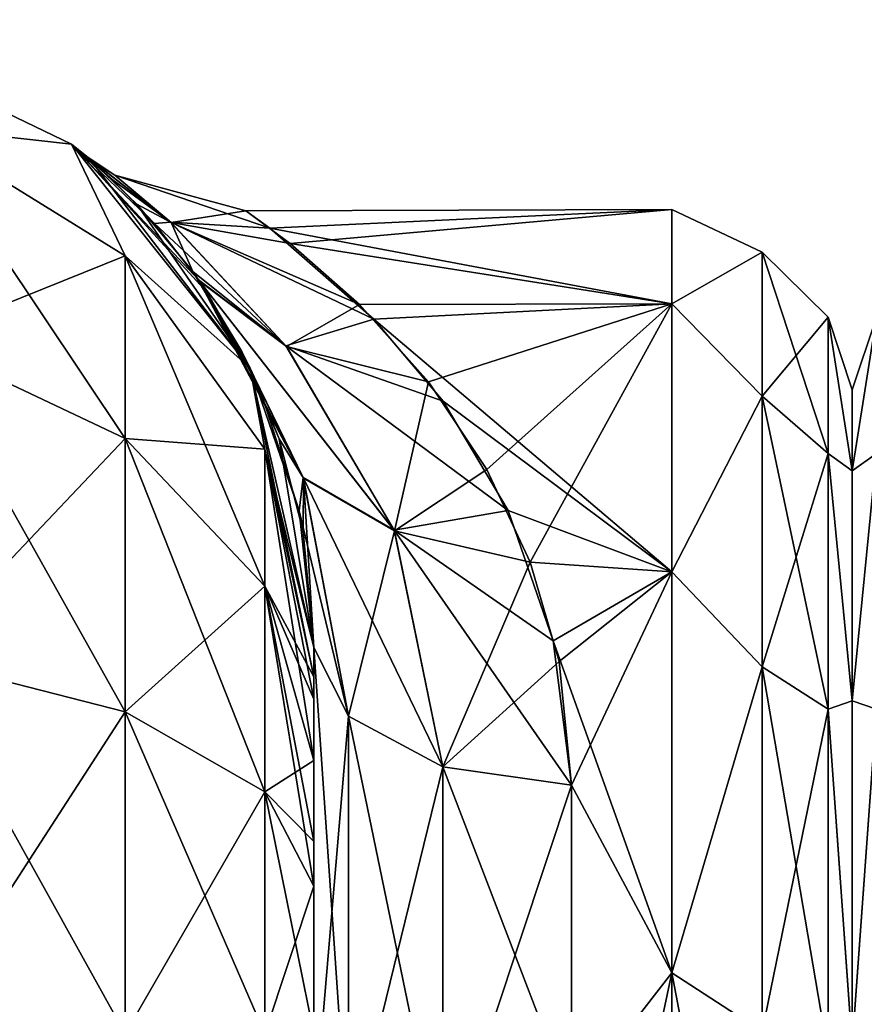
# Model space of a CAD drawing. Extents: x -23 to 470, y -2000 to 0.
# Tile 236 of 252: x 398 to 414, y -19 to 0. Entities that reach past the tile are written whole.
import ezdxf

# ---------------------------------------------------------------- set-up
doc = ezdxf.new("R2010")
doc.units = 0
doc.header["$LTSCALE"] = 65.185185
for name, color, linetype in [('421', 7, 'CONTINUOUS'), ('423', 7, 'CONTINUOUS'), ('424', 7, 'CONTINUOUS'), ('440', 7, 'CONTINUOUS'), ('441', 7, 'CONTINUOUS'), ('442', 7, 'CONTINUOUS'), ('453', 7, 'CONTINUOUS'), ('454', 7, 'CONTINUOUS'), ('455', 7, 'CONTINUOUS'), ('458', 7, 'CONTINUOUS'), ('486', 7, 'CONTINUOUS'), ('516', 7, 'CONTINUOUS')]:
    doc.layers.add(name, color=color, linetype=linetype)

msp = doc.modelspace()

# ---------------------------------------------------------------- linework, layer by layer
at = {"layer": '421', "linetype": 'CONTINUOUS'}
for points in [[(403.55, -51.35, 41.002), (403.55, -52.917, 33.147), (403.55, -12.5, 54), (403.55, -51.35, 41.002)], [(403.55, -12.5, 54), (403.55, -52.917, 33.147), (403.55, -31.825, 28.742), (403.55, -12.5, 54)], [(403.55, -52.918, 48.855), (403.55, -51.35, 41.002), (403.55, -12.5, 54), (403.55, -52.918, 48.855)], [(403.55, -57.386, 55.522), (403.55, -52.918, 48.855), (403.55, -12.5, 54), (403.55, -57.386, 55.522)], [(403.55, -13.067, 56.86), (403.55, -57.386, 55.522), (403.55, -12.5, 54), (403.55, -13.067, 56.86)], [(403.55, -12.5, 24.51), (403.55, -12.5, 54), (403.55, -21.766, 28.319), (403.55, -12.5, 24.51)], [(403.55, -21.766, 28.319), (403.55, -12.5, 54), (403.55, -31.825, 28.742), (403.55, -21.766, 28.319)], [(403.55, -12.5, -54), (403.55, -12.5, -24.51), (403.55, -52.917, -48.853), (403.55, -12.5, -54)], [(403.55, -52.917, -48.853), (403.55, -12.5, -24.51), (403.55, -51.35, -40.998), (403.55, -52.917, -48.853)], [(403.55, -51.35, -40.998), (403.55, -12.5, -24.51), (403.55, -21.765, -28.319), (403.55, -51.35, -40.998)], [(403.55, -13.067, -56.86), (403.55, -12.5, -54), (403.55, -57.385, -55.52), (403.55, -13.067, -56.86)], [(403.55, -57.385, -55.52), (403.55, -12.5, -54), (403.55, -52.917, -48.853), (403.55, -57.385, -55.52)], [(403.55, -13.5, 57.734), (403.55, -57.386, 55.522), (403.55, -13.067, 56.86), (403.55, -13.5, 57.734)], [(403.55, -13.5, -57.734), (403.55, -13.067, -56.86), (403.55, -64.081, -59.965), (403.55, -13.5, -57.734)], [(403.55, -64.081, -59.965), (403.55, -13.067, -56.86), (403.55, -57.385, -55.52), (403.55, -64.081, -59.965)], [(403.55, -14.695, 59.301), (403.55, -57.386, 55.522), (403.55, -13.5, 57.734), (403.55, -14.695, 59.301)], [(403.55, -14.695, -59.301), (403.55, -13.5, -57.734), (403.55, -64.081, -59.965), (403.55, -14.695, -59.301)], [(403.55, -64.082, 59.965), (403.55, -57.386, 55.522), (403.55, -14.695, 59.301), (403.55, -64.082, 59.965)], [(403.55, -16.266, 60.5), (403.55, -64.082, 59.965), (403.55, -14.695, 59.301), (403.55, -16.266, 60.5)], [(403.55, -16.266, -60.5), (403.55, -14.695, -59.301), (403.55, -64.081, -59.965), (403.55, -16.266, -60.5)], [(403.55, -17.135, 60.931), (403.55, -64.082, 59.965), (403.55, -16.266, 60.5), (403.55, -17.135, 60.931)], [(403.55, -17.135, -60.931), (403.55, -16.266, -60.5), (403.55, -71.85, -61.5), (403.55, -17.135, -60.931)], [(403.55, -71.85, -61.5), (403.55, -16.266, -60.5), (403.55, -64.081, -59.965), (403.55, -71.85, -61.5)], [(403.55, -20, 61.5), (403.55, -64.082, 59.965), (403.55, -17.135, 60.931), (403.55, -20, 61.5)], [(403.55, -20, -61.5), (403.55, -17.135, -60.931), (403.55, -71.85, -61.5), (403.55, -20, -61.5)]]:
    msp.add_3dface(points, dxfattribs=at)
at = {"layer": '423', "linetype": 'CONTINUOUS'}
for points in [[(414, -7.5, 0), (414, -9.067, 7.854), (414, -48.5, 0), (414, -7.5, 0)], [(414, -9.067, -7.855), (414, -7.5, 0), (414, -46.933, -7.854), (414, -9.067, -7.855)], [(414, -46.933, -7.854), (414, -7.5, 0), (414, -48.5, 0), (414, -46.933, -7.854)], [(414, -9.067, 7.854), (414, -13.536, 14.522), (414, -46.933, 7.855), (414, -9.067, 7.854)], [(414, -48.5, 0), (414, -9.067, 7.854), (414, -46.933, 7.855), (414, -48.5, 0)], [(414, -13.536, -14.522), (414, -9.067, -7.855), (414, -42.464, -14.522), (414, -13.536, -14.522)], [(414, -42.464, -14.522), (414, -9.067, -7.855), (414, -46.933, -7.854), (414, -42.464, -14.522)], [(414, -13.536, 14.522), (414, -20.235, 18.966), (414, -35.766, 18.966), (414, -13.536, 14.522)], [(414, -46.933, 7.855), (414, -13.536, 14.522), (414, -42.464, 14.522), (414, -46.933, 7.855)], [(414, -42.464, 14.522), (414, -13.536, 14.522), (414, -35.766, 18.966), (414, -42.464, 14.522)], [(414, -20.234, -18.966), (414, -13.536, -14.522), (414, -42.464, -14.522), (414, -20.234, -18.966)]]:
    msp.add_3dface(points, dxfattribs=at)
at = {"layer": '424', "linetype": 'CONTINUOUS'}
for points in [[(403.09, -4.659, 5.585), (410.5, -4, 0), (402.227, -4.026, 1.124), (403.09, -4.659, 5.585)], [(402.227, -4.026, 1.124), (410.5, -4, 0), (402.695, -4.359, -4.135), (402.227, -4.026, 1.124)], [(410.5, -4, 0), (410.5, -5.827, -9.184), (402.695, -4.359, -4.135), (410.5, -4, 0)], [(410.5, -5.827, 9.184), (410.5, -4, 0), (403.09, -4.659, 5.585), (410.5, -5.827, 9.184)], [(402.695, -4.359, -4.135), (410.5, -5.827, -9.184), (404.713, -6.129, -9.883), (402.695, -4.359, -4.135)], [(404.433, -5.844, 9.226), (410.5, -5.827, 9.184), (403.09, -4.659, 5.585), (404.433, -5.844, 9.226)], [(405.773, -7.345, 12.221), (410.5, -5.827, 9.184), (404.433, -5.844, 9.226), (405.773, -7.345, 12.221)], [(410.5, -5.827, -9.184), (410.5, -11.029, -16.971), (404.713, -6.129, -9.883), (410.5, -5.827, -9.184)], [(406.906, -9.043, 14.718), (410.5, -5.827, 9.184), (405.773, -7.345, 12.221), (406.906, -9.043, 14.718)], [(407.751, -10.845, 16.784), (410.5, -5.827, 9.184), (406.906, -9.043, 14.718), (407.751, -10.845, 16.784)], [(410.5, -11.029, 16.971), (410.5, -5.827, 9.184), (407.751, -10.845, 16.784), (410.5, -11.029, 16.971)], [(404.713, -6.129, -9.883), (410.5, -11.029, -16.971), (406.058, -7.717, -12.829), (404.713, -6.129, -9.883)], [(406.058, -7.717, -12.829), (410.5, -11.029, -16.971), (407.322, -9.843, -15.694), (406.058, -7.717, -12.829)], [(407.322, -9.843, -15.694), (410.5, -11.029, -16.971), (408.194, -12.369, -18.212), (407.322, -9.843, -15.694)], [(408.31, -12.77, 18.548), (410.5, -11.029, 16.971), (407.751, -10.845, 16.784), (408.31, -12.77, 18.548)], [(410.5, -11.029, -16.971), (410.5, -18.816, -22.173), (408.194, -12.369, -18.212), (410.5, -11.029, -16.971)], [(408.55, -15.172, 20.284), (410.5, -11.029, 16.971), (408.31, -12.77, 18.548), (408.55, -15.172, 20.284)], [(410.5, -18.816, 22.173), (410.5, -11.029, 16.971), (408.55, -15.172, 20.284), (410.5, -18.816, 22.173)], [(408.194, -12.369, -18.212), (410.5, -18.816, -22.173), (408.55, -15.172, -20.284), (408.194, -12.369, -18.212)], [(408.55, -15.172, -20.284), (410.5, -18.816, -22.173), (408.55, -21.323, -23.052), (408.55, -15.172, -20.284)], [(408.55, -21.323, 23.052), (410.5, -18.816, 22.173), (408.55, -15.172, 20.284), (408.55, -21.323, 23.052)], [(410.5, -18.816, -22.173), (410.5, -28, -24), (408.55, -21.323, -23.052), (410.5, -18.816, -22.173)], [(410.5, -28, 24), (410.5, -18.816, 22.173), (408.55, -28, 24), (410.5, -28, 24)], [(408.55, -28, 24), (410.5, -18.816, 22.173), (408.55, -21.323, 23.052), (408.55, -28, 24)]]:
    msp.add_3dface(points, dxfattribs=at)
at = {"layer": '440', "linetype": 'CONTINUOUS'}
for points in [[(393.832, -0.313, -54), (398.844, -2.727, -54), (395.834, -2.396, -61.276), (393.832, -0.313, -54)], [(395.834, -2.396, -61.276), (398.844, -2.727, -54), (399.889, -4.9, -60.241), (395.834, -2.396, -61.276)], [(395.834, -2.396, -61.276), (399.889, -4.9, -60.241), (395.834, -6.525, -67.464), (395.834, -2.396, -61.276)], [(398.844, -2.727, -54), (402.312, -7.076, -54), (399.889, -4.9, -60.241), (398.844, -2.727, -54)], [(399.889, -4.9, -60.241), (399.889, -8.442, -65.549), (395.834, -6.525, -67.464), (399.889, -4.9, -60.241)], [(399.889, -4.9, -60.241), (402.312, -7.076, -54), (402.598, -8.648, -58.692), (399.889, -4.9, -60.241)], [(399.889, -4.9, -60.241), (402.598, -8.648, -58.692), (399.889, -8.442, -65.549), (399.889, -4.9, -60.241)], [(399.889, -8.442, -65.549), (395.834, -12.71, -71.599), (395.834, -6.525, -67.464), (399.889, -8.442, -65.549)], [(402.312, -7.076, -54), (403.55, -12.5, -54), (402.598, -8.648, -58.692), (402.312, -7.076, -54)], [(399.889, -13.747, -69.095), (395.834, -12.71, -71.599), (399.889, -8.442, -65.549), (399.889, -13.747, -69.095)], [(402.598, -8.648, -58.692), (402.598, -11.311, -62.682), (399.889, -8.442, -65.549), (402.598, -8.648, -58.692)], [(402.598, -11.311, -62.682), (399.889, -13.747, -69.095), (399.889, -8.442, -65.549), (402.598, -11.311, -62.682)], [(403.55, -12.5, -54), (403.55, -13.067, -56.86), (402.598, -8.648, -58.692), (403.55, -12.5, -54)], [(402.598, -8.648, -58.692), (403.55, -13.067, -56.86), (402.598, -11.311, -62.682), (402.598, -8.648, -58.692)], [(402.598, -15.299, -65.349), (399.889, -13.747, -69.095), (402.598, -11.311, -62.682), (402.598, -15.299, -65.349)], [(403.55, -13.067, -56.86), (403.55, -13.5, -57.734), (402.598, -11.311, -62.682), (403.55, -13.067, -56.86)], [(403.55, -13.5, -57.734), (403.55, -14.695, -59.301), (402.598, -11.311, -62.682), (403.55, -13.5, -57.734)], [(403.55, -14.695, -59.301), (402.598, -15.299, -65.349), (402.598, -11.311, -62.682), (403.55, -14.695, -59.301)], [(399.889, -13.747, -69.095), (395.834, -20, -73.048), (395.834, -12.71, -71.599), (399.889, -13.747, -69.095)], [(399.889, -20, -70.339), (395.834, -20, -73.048), (399.889, -13.747, -69.095), (399.889, -20, -70.339)], [(402.598, -15.299, -65.349), (399.889, -20, -70.339), (399.889, -13.747, -69.095), (402.598, -15.299, -65.349)], [(403.55, -14.695, -59.301), (403.55, -16.266, -60.5), (402.598, -15.299, -65.349), (403.55, -14.695, -59.301)], [(402.598, -20, -66.284), (399.889, -20, -70.339), (402.598, -15.299, -65.349), (402.598, -20, -66.284)], [(403.55, -16.266, -60.5), (403.55, -17.135, -60.931), (402.598, -15.299, -65.349), (403.55, -16.266, -60.5)], [(403.55, -17.135, -60.931), (402.598, -20, -66.284), (402.598, -15.299, -65.349), (403.55, -17.135, -60.931)], [(403.55, -17.135, -60.931), (403.55, -20, -61.5), (402.598, -20, -66.284), (403.55, -17.135, -60.931)]]:
    msp.add_3dface(points, dxfattribs=at)
at = {"layer": '441', "linetype": 'CONTINUOUS'}
for points in [[(398.844, -2.727, -54), (393.832, -0.313, -54), (398.844, -2.727, 54), (398.844, -2.727, -54)], [(398.844, -2.727, 54), (393.832, -0.313, -54), (393.832, -0.313, 54), (398.844, -2.727, 54)], [(402.312, -7.076, -54), (398.844, -2.727, -54), (401.479, -5.609, -14.449), (402.312, -7.076, -54)], [(401.479, -5.609, -14.449), (398.844, -2.727, -54), (401.311, -5.361, -13.825), (401.479, -5.609, -14.449)], [(401.311, -5.361, -13.825), (398.844, -2.727, -54), (400.456, -4.267, -10.517), (401.311, -5.361, -13.825)], [(400.456, -4.267, -10.517), (398.844, -2.727, -54), (399.637, -3.416, -6.689), (400.456, -4.267, -10.517)], [(399.637, -3.416, -6.689), (398.844, -2.727, -54), (399.142, -2.972, -3.009), (399.637, -3.416, -6.689)], [(399.142, -2.972, -3.009), (398.844, -2.727, -54), (398.844, -2.727, 54), (399.142, -2.972, -3.009)], [(399.199, -3.021, 3.645), (399.142, -2.972, -3.009), (398.844, -2.727, 54), (399.199, -3.021, 3.645)], [(402.312, -7.076, 54), (399.199, -3.021, 3.645), (398.844, -2.727, 54), (402.312, -7.076, 54)], [(400.114, -3.892, 9.06), (399.199, -3.021, 3.645), (402.312, -7.076, 54), (400.114, -3.892, 9.06)], [(401.197, -5.2, 13.398), (400.114, -3.892, 9.06), (402.312, -7.076, 54), (401.197, -5.2, 13.398)], [(401.33, -5.388, 13.894), (401.197, -5.2, 13.398), (402.312, -7.076, 54), (401.33, -5.388, 13.894)], [(402.152, -6.757, 16.937), (401.33, -5.388, 13.894), (402.312, -7.076, 54), (402.152, -6.757, 16.937)], [(402.505, -7.498, -18.282), (402.312, -7.076, -54), (401.479, -5.609, -14.449), (402.505, -7.498, -18.282)], [(402.876, -8.451, 19.821), (402.152, -6.757, 16.937), (402.312, -7.076, 54), (402.876, -8.451, 19.821)], [(403.55, -12.5, 54), (402.876, -8.451, 19.821), (402.312, -7.076, 54), (403.55, -12.5, 54)], [(403.55, -12.5, -24.51), (403.55, -12.5, -54), (402.312, -7.076, -54), (403.55, -12.5, -24.51)], [(403.55, -12.5, -24.51), (402.312, -7.076, -54), (403.266, -9.849, -21.721), (403.55, -12.5, -24.51)], [(403.266, -9.849, -21.721), (402.312, -7.076, -54), (402.505, -7.498, -18.282), (403.266, -9.849, -21.721)], [(402.876, -8.451, 19.821), (403.55, -12.5, 54), (403.345, -10.248, 22.208), (402.876, -8.451, 19.821)], [(403.55, -12.5, 54), (403.55, -12.5, 24.51), (403.345, -10.248, 22.208), (403.55, -12.5, 54)]]:
    msp.add_3dface(points, dxfattribs=at)
at = {"layer": '442', "linetype": 'CONTINUOUS'}
for points in [[(398.844, -2.727, 54), (393.832, -0.313, 54), (395.834, -2.396, 61.276), (398.844, -2.727, 54)], [(399.889, -4.9, 60.241), (398.844, -2.727, 54), (395.834, -2.396, 61.276), (399.889, -4.9, 60.241)], [(399.889, -4.9, 60.241), (395.834, -2.396, 61.276), (399.889, -8.442, 65.549), (399.889, -4.9, 60.241)], [(399.889, -8.442, 65.549), (395.834, -2.396, 61.276), (395.834, -6.525, 67.464), (399.889, -8.442, 65.549)], [(402.312, -7.076, 54), (398.844, -2.727, 54), (399.889, -4.9, 60.241), (402.312, -7.076, 54)], [(402.598, -8.648, 58.692), (402.312, -7.076, 54), (399.889, -4.9, 60.241), (402.598, -8.648, 58.692)], [(402.598, -8.648, 58.692), (399.889, -4.9, 60.241), (402.598, -11.311, 62.682), (402.598, -8.648, 58.692)], [(402.598, -11.311, 62.682), (399.889, -4.9, 60.241), (399.889, -8.442, 65.549), (402.598, -11.311, 62.682)], [(395.834, -12.71, 71.599), (399.889, -13.747, 69.095), (395.834, -6.525, 67.464), (395.834, -12.71, 71.599)], [(399.889, -13.747, 69.095), (399.889, -8.442, 65.549), (395.834, -6.525, 67.464), (399.889, -13.747, 69.095)], [(403.55, -13.067, 56.86), (403.55, -12.5, 54), (402.312, -7.076, 54), (403.55, -13.067, 56.86)], [(403.55, -13.067, 56.86), (402.312, -7.076, 54), (402.598, -8.648, 58.692), (403.55, -13.067, 56.86)], [(399.889, -13.747, 69.095), (402.598, -15.299, 65.349), (399.889, -8.442, 65.549), (399.889, -13.747, 69.095)], [(402.598, -15.299, 65.349), (402.598, -11.311, 62.682), (399.889, -8.442, 65.549), (402.598, -15.299, 65.349)], [(403.55, -14.695, 59.301), (403.55, -13.5, 57.734), (402.598, -8.648, 58.692), (403.55, -14.695, 59.301)], [(403.55, -14.695, 59.301), (402.598, -8.648, 58.692), (402.598, -11.311, 62.682), (403.55, -14.695, 59.301)], [(403.55, -13.5, 57.734), (403.55, -13.067, 56.86), (402.598, -8.648, 58.692), (403.55, -13.5, 57.734)], [(403.55, -17.135, 60.931), (403.55, -16.266, 60.5), (402.598, -11.311, 62.682), (403.55, -17.135, 60.931)], [(402.598, -15.299, 65.349), (403.55, -17.135, 60.931), (402.598, -11.311, 62.682), (402.598, -15.299, 65.349)], [(403.55, -16.266, 60.5), (403.55, -14.695, 59.301), (402.598, -11.311, 62.682), (403.55, -16.266, 60.5)], [(399.889, -13.747, 69.095), (395.834, -12.71, 71.599), (399.889, -20, 70.339), (399.889, -13.747, 69.095)], [(399.889, -20, 70.339), (395.834, -12.71, 71.599), (395.834, -20, 73.048), (399.889, -20, 70.339)], [(402.598, -15.299, 65.349), (399.889, -13.747, 69.095), (402.598, -20, 66.284), (402.598, -15.299, 65.349)], [(402.598, -20, 66.284), (399.889, -13.747, 69.095), (399.889, -20, 70.339), (402.598, -20, 66.284)], [(403.55, -20, 61.5), (403.55, -17.135, 60.931), (402.598, -15.299, 65.349), (403.55, -20, 61.5)], [(403.55, -20, 61.5), (402.598, -15.299, 65.349), (402.598, -20, 66.284), (403.55, -20, 61.5)]]:
    msp.add_3dface(points, dxfattribs=at)
at = {"layer": '453', "linetype": 'CONTINUOUS'}
for points in [[(399.637, -3.416, -6.689), (399.142, -2.972, -3.009), (400.765, -4.244, -6.681), (399.637, -3.416, -6.689)], [(399.142, -2.972, -3.009), (399.199, -3.021, 3.645), (399.686, -3.33, 0.02), (399.142, -2.972, -3.009)], [(400.765, -4.244, -6.681), (399.142, -2.972, -3.009), (399.686, -3.33, 0.02), (400.765, -4.244, -6.681)], [(399.199, -3.021, 3.645), (400.114, -3.892, 9.06), (400.777, -4.253, 6.715), (399.199, -3.021, 3.645)], [(399.686, -3.33, 0.02), (399.199, -3.021, 3.645), (400.777, -4.253, 6.715), (399.686, -3.33, 0.02)], [(400.456, -4.267, -10.517), (399.637, -3.416, -6.689), (400.765, -4.244, -6.681), (400.456, -4.267, -10.517)], [(402.227, -4.026, 1.124), (402.695, -4.359, -4.135), (399.686, -3.33, 0.02), (402.227, -4.026, 1.124)], [(402.227, -4.026, 1.124), (399.686, -3.33, 0.02), (400.777, -4.253, 6.715), (402.227, -4.026, 1.124)], [(402.695, -4.359, -4.135), (400.765, -4.244, -6.681), (399.686, -3.33, 0.02), (402.695, -4.359, -4.135)], [(400.114, -3.892, 9.06), (401.197, -5.2, 13.398), (400.777, -4.253, 6.715), (400.114, -3.892, 9.06)], [(403.09, -4.659, 5.585), (402.227, -4.026, 1.124), (400.777, -4.253, 6.715), (403.09, -4.659, 5.585)], [(403.008, -6.643, -12.374), (400.456, -4.267, -10.517), (400.765, -4.244, -6.681), (403.008, -6.643, -12.374)], [(401.311, -5.361, -13.825), (400.456, -4.267, -10.517), (403.008, -6.643, -12.374), (401.311, -5.361, -13.825)], [(402.695, -4.359, -4.135), (404.713, -6.129, -9.883), (400.765, -4.244, -6.681), (402.695, -4.359, -4.135)], [(404.713, -6.129, -9.883), (403.008, -6.643, -12.374), (400.765, -4.244, -6.681), (404.713, -6.129, -9.883)], [(404.433, -5.844, 9.226), (403.09, -4.659, 5.585), (400.777, -4.253, 6.715), (404.433, -5.844, 9.226)], [(404.433, -5.844, 9.226), (400.777, -4.253, 6.715), (403.019, -6.657, 12.397), (404.433, -5.844, 9.226)], [(400.777, -4.253, 6.715), (401.197, -5.2, 13.398), (403.019, -6.657, 12.397), (400.777, -4.253, 6.715)], [(401.197, -5.2, 13.398), (401.33, -5.388, 13.894), (403.019, -6.657, 12.397), (401.197, -5.2, 13.398)], [(401.479, -5.609, -14.449), (401.311, -5.361, -13.825), (403.341, -9.198, -18.705), (401.479, -5.609, -14.449)], [(403.341, -9.198, -18.705), (401.311, -5.361, -13.825), (405.108, -10.22, -17.113), (403.341, -9.198, -18.705)], [(405.108, -10.22, -17.113), (401.311, -5.361, -13.825), (403.008, -6.643, -12.374), (405.108, -10.22, -17.113)], [(401.33, -5.388, 13.894), (402.152, -6.757, 16.937), (403.346, -9.212, 18.717), (401.33, -5.388, 13.894)], [(403.019, -6.657, 12.397), (401.33, -5.388, 13.894), (405.112, -10.233, 17.125), (403.019, -6.657, 12.397)], [(405.112, -10.233, 17.125), (401.33, -5.388, 13.894), (403.346, -9.212, 18.717), (405.112, -10.233, 17.125)], [(402.505, -7.498, -18.282), (401.479, -5.609, -14.449), (403.341, -9.198, -18.705), (402.505, -7.498, -18.282)], [(405.773, -7.345, 12.221), (404.433, -5.844, 9.226), (403.019, -6.657, 12.397), (405.773, -7.345, 12.221)], [(404.713, -6.129, -9.883), (406.058, -7.717, -12.829), (403.008, -6.643, -12.374), (404.713, -6.129, -9.883)], [(406.058, -7.717, -12.829), (407.322, -9.843, -15.694), (403.008, -6.643, -12.374), (406.058, -7.717, -12.829)], [(407.322, -9.843, -15.694), (405.108, -10.22, -17.113), (403.008, -6.643, -12.374), (407.322, -9.843, -15.694)], [(405.773, -7.345, 12.221), (403.019, -6.657, 12.397), (405.112, -10.233, 17.125), (405.773, -7.345, 12.221)], [(402.152, -6.757, 16.937), (402.876, -8.451, 19.821), (403.346, -9.212, 18.717), (402.152, -6.757, 16.937)], [(406.906, -9.043, 14.718), (405.773, -7.345, 12.221), (405.112, -10.233, 17.125), (406.906, -9.043, 14.718)], [(403.266, -9.849, -21.721), (402.505, -7.498, -18.282), (403.341, -9.198, -18.705), (403.266, -9.849, -21.721)], [(402.876, -8.451, 19.821), (403.345, -10.248, 22.208), (403.346, -9.212, 18.717), (402.876, -8.451, 19.821)], [(407.751, -10.845, 16.784), (406.906, -9.043, 14.718), (405.112, -10.233, 17.125), (407.751, -10.845, 16.784)], [(404.219, -13.835, -22.399), (403.266, -9.849, -21.721), (403.341, -9.198, -18.705), (404.219, -13.835, -22.399)], [(404.219, -13.835, -22.399), (403.341, -9.198, -18.705), (406.05, -14.814, -20.85), (404.219, -13.835, -22.399)], [(406.05, -14.814, -20.85), (403.341, -9.198, -18.705), (405.108, -10.22, -17.113), (406.05, -14.814, -20.85)], [(403.345, -10.248, 22.208), (403.55, -12.5, 24.51), (403.346, -9.212, 18.717), (403.345, -10.248, 22.208)], [(403.55, -12.5, 24.51), (404.219, -13.835, 22.399), (403.346, -9.212, 18.717), (403.55, -12.5, 24.51)], [(404.219, -13.835, 22.399), (405.112, -10.233, 17.125), (403.346, -9.212, 18.717), (404.219, -13.835, 22.399)], [(403.55, -12.5, -24.51), (403.266, -9.849, -21.721), (404.219, -13.835, -22.399), (403.55, -12.5, -24.51)], [(407.322, -9.843, -15.694), (408.194, -12.369, -18.212), (405.108, -10.22, -17.113), (407.322, -9.843, -15.694)], [(406.05, -14.814, 20.85), (405.112, -10.233, 17.125), (404.219, -13.835, 22.399), (406.05, -14.814, 20.85)], [(408.194, -12.369, -18.212), (408.55, -15.172, -20.284), (405.108, -10.22, -17.113), (408.194, -12.369, -18.212)], [(408.55, -15.172, -20.284), (406.05, -14.814, -20.85), (405.108, -10.22, -17.113), (408.55, -15.172, -20.284)], [(407.751, -10.845, 16.784), (405.112, -10.233, 17.125), (406.05, -14.814, 20.85), (407.751, -10.845, 16.784)], [(408.31, -12.77, 18.548), (407.751, -10.845, 16.784), (406.05, -14.814, 20.85), (408.31, -12.77, 18.548)], [(408.55, -15.172, 20.284), (408.31, -12.77, 18.548), (406.05, -14.814, 20.85), (408.55, -15.172, 20.284)]]:
    msp.add_3dface(points, dxfattribs=at)
at = {"layer": '454', "linetype": 'CONTINUOUS'}
for points in [[(403.55, -21.765, -28.319), (403.55, -12.5, -24.51), (404.219, -22.301, -25.882), (403.55, -21.765, -28.319)], [(403.55, -12.5, -24.51), (404.219, -13.835, -22.399), (404.219, -22.301, -25.882), (403.55, -12.5, -24.51)], [(404.219, -13.835, -22.399), (406.05, -14.814, -20.85), (406.05, -22.695, -24.092), (404.219, -13.835, -22.399)], [(404.219, -22.301, -25.882), (404.219, -13.835, -22.399), (406.05, -22.695, -24.092), (404.219, -22.301, -25.882)], [(408.55, -15.172, -20.284), (408.55, -21.323, -23.052), (406.05, -14.814, -20.85), (408.55, -15.172, -20.284)], [(406.05, -14.814, -20.85), (408.55, -21.323, -23.052), (406.05, -22.695, -24.092), (406.05, -14.814, -20.85)]]:
    msp.add_3dface(points, dxfattribs=at)
at = {"layer": '455', "linetype": 'CONTINUOUS'}
for points in [[(403.55, -12.5, 24.51), (403.55, -21.766, 28.319), (404.219, -13.835, 22.399), (403.55, -12.5, 24.51)], [(404.219, -13.835, 22.399), (403.55, -21.766, 28.319), (404.219, -22.301, 25.882), (404.219, -13.835, 22.399)], [(406.05, -14.814, 20.85), (404.219, -13.835, 22.399), (404.219, -22.301, 25.882), (406.05, -14.814, 20.85)], [(406.05, -14.814, 20.85), (404.219, -22.301, 25.882), (406.05, -22.695, 24.092), (406.05, -14.814, 20.85)], [(408.55, -15.172, 20.284), (406.05, -14.814, 20.85), (406.05, -22.695, 24.092), (408.55, -15.172, 20.284)], [(408.55, -21.323, 23.052), (408.55, -15.172, 20.284), (406.05, -22.695, 24.092), (408.55, -21.323, 23.052)]]:
    msp.add_3dface(points, dxfattribs=at)
at = {"layer": '458', "linetype": 'CONTINUOUS'}
for points in [[(410.5, -5.827, -9.184), (410.5, -4, 0), (412.25, -4.826, -4.086), (410.5, -5.827, -9.184)], [(410.5, -4, 0), (410.5, -5.827, 9.184), (412.25, -4.826, 4.086), (410.5, -4, 0)], [(410.5, -4, 0), (412.25, -4.826, 4.086), (412.25, -4.826, -4.086), (410.5, -4, 0)], [(410.5, -5.827, -9.184), (412.25, -4.826, -4.086), (412.25, -7.621, -11.766), (410.5, -5.827, -9.184)], [(410.5, -5.827, 9.184), (412.25, -7.621, 11.766), (412.25, -4.826, 4.086), (410.5, -5.827, 9.184)], [(413.532, -6.09, 3.863), (413.532, -6.09, -3.863), (412.25, -4.826, 4.086), (413.532, -6.09, 3.863)], [(412.25, -7.621, 11.766), (413.532, -6.09, 3.863), (412.25, -4.826, 4.086), (412.25, -7.621, 11.766)], [(413.532, -6.09, -3.863), (413.532, -8.732, -11.124), (412.25, -4.826, -4.086), (413.532, -6.09, -3.863)], [(412.25, -4.826, 4.086), (413.532, -6.09, -3.863), (412.25, -4.826, -4.086), (412.25, -4.826, 4.086)], [(412.25, -4.826, -4.086), (413.532, -8.732, -11.124), (412.25, -7.621, -11.766), (412.25, -4.826, -4.086)], [(410.5, -11.029, -16.971), (410.5, -5.827, -9.184), (412.25, -7.621, -11.766), (410.5, -11.029, -16.971)], [(410.5, -5.827, 9.184), (410.5, -11.029, 16.971), (412.25, -7.621, 11.766), (410.5, -5.827, 9.184)], [(413.532, -8.732, 11.124), (413.532, -6.09, 3.863), (412.25, -7.621, 11.766), (413.532, -8.732, 11.124)], [(414, -9.067, 7.854), (414, -7.5, 0), (413.532, -6.09, 3.863), (414, -9.067, 7.854)], [(413.532, -8.732, 11.124), (414, -9.067, 7.854), (413.532, -6.09, 3.863), (413.532, -8.732, 11.124)], [(414, -7.5, 0), (414, -9.067, -7.855), (413.532, -6.09, -3.863), (414, -7.5, 0)], [(413.532, -6.09, 3.863), (414, -7.5, 0), (413.532, -6.09, -3.863), (413.532, -6.09, 3.863)], [(413.532, -6.09, -3.863), (414, -9.067, -7.855), (413.532, -8.732, -11.124), (413.532, -6.09, -3.863)], [(410.5, -11.029, -16.971), (412.25, -7.621, -11.766), (412.25, -12.875, -18.026), (410.5, -11.029, -16.971)], [(410.5, -11.029, 16.971), (412.25, -12.875, 18.026), (412.25, -7.621, 11.766), (410.5, -11.029, 16.971)], [(412.25, -12.875, 18.026), (413.532, -8.732, 11.124), (412.25, -7.621, 11.766), (412.25, -12.875, 18.026)], [(413.532, -8.732, -11.124), (413.532, -13.699, -17.043), (412.25, -7.621, -11.766), (413.532, -8.732, -11.124)], [(412.25, -7.621, -11.766), (413.532, -13.699, -17.043), (412.25, -12.875, -18.026), (412.25, -7.621, -11.766)], [(413.532, -13.699, 17.043), (413.532, -8.732, 11.124), (412.25, -12.875, 18.026), (413.532, -13.699, 17.043)], [(414, -13.536, 14.522), (414, -9.067, 7.854), (413.532, -8.732, 11.124), (414, -13.536, 14.522)], [(413.532, -13.699, 17.043), (414, -13.536, 14.522), (413.532, -8.732, 11.124), (413.532, -13.699, 17.043)], [(414, -9.067, -7.855), (414, -13.536, -14.522), (413.532, -8.732, -11.124), (414, -9.067, -7.855)], [(413.532, -8.732, -11.124), (414, -13.536, -14.522), (413.532, -13.699, -17.043), (413.532, -8.732, -11.124)], [(410.5, -18.816, -22.173), (410.5, -11.029, -16.971), (412.25, -12.875, -18.026), (410.5, -18.816, -22.173)], [(410.5, -11.029, 16.971), (410.5, -18.816, 22.173), (412.25, -12.875, 18.026), (410.5, -11.029, 16.971)], [(410.5, -18.816, -22.173), (412.25, -12.875, -18.026), (412.25, -19.952, -22.112), (410.5, -18.816, -22.173)], [(410.5, -18.816, 22.173), (412.25, -19.952, 22.112), (412.25, -12.875, 18.026), (410.5, -18.816, 22.173)], [(412.25, -19.952, 22.112), (413.532, -13.699, 17.043), (412.25, -12.875, 18.026), (412.25, -19.952, 22.112)], [(413.532, -13.699, -17.043), (413.532, -20.391, -20.907), (412.25, -12.875, -18.026), (413.532, -13.699, -17.043)], [(412.25, -12.875, -18.026), (413.532, -20.391, -20.907), (412.25, -19.952, -22.112), (412.25, -12.875, -18.026)], [(414, -20.235, 18.966), (414, -13.536, 14.522), (413.532, -13.699, 17.043), (414, -20.235, 18.966)], [(414, -13.536, -14.522), (414, -20.234, -18.966), (413.532, -13.699, -17.043), (414, -13.536, -14.522)], [(413.532, -20.391, 20.907), (413.532, -13.699, 17.043), (412.25, -19.952, 22.112), (413.532, -20.391, 20.907)], [(413.532, -20.391, 20.907), (414, -20.235, 18.966), (413.532, -13.699, 17.043), (413.532, -20.391, 20.907)], [(413.532, -13.699, -17.043), (414, -20.234, -18.966), (413.532, -20.391, -20.907), (413.532, -13.699, -17.043)], [(410.5, -28, -24), (410.5, -18.816, -22.173), (412.25, -28, -23.531), (410.5, -28, -24)], [(410.5, -18.816, -22.173), (412.25, -19.952, -22.112), (412.25, -28, -23.531), (410.5, -18.816, -22.173)], [(410.5, -18.816, 22.173), (410.5, -28, 24), (412.25, -19.952, 22.112), (410.5, -18.816, 22.173)]]:
    msp.add_3dface(points, dxfattribs=at)
at = {"layer": '486', "linetype": 'CONTINUOUS'}
for points in [[(414, -7.5, 0), (414, -9.067, -7.854), (414, -48.5, 0), (414, -7.5, 0)], [(414, -9.067, 7.855), (414, -7.5, 0), (414, -46.933, 7.854), (414, -9.067, 7.855)], [(414, -46.933, 7.854), (414, -7.5, 0), (414, -48.5, 0), (414, -46.933, 7.854)], [(414, -9.067, -7.854), (414, -13.536, -14.522), (414, -46.933, -7.855), (414, -9.067, -7.854)], [(414, -48.5, 0), (414, -9.067, -7.854), (414, -46.933, -7.855), (414, -48.5, 0)], [(414, -13.536, 14.522), (414, -9.067, 7.855), (414, -42.464, 14.522), (414, -13.536, 14.522)], [(414, -42.464, 14.522), (414, -9.067, 7.855), (414, -46.933, 7.854), (414, -42.464, 14.522)], [(414, -13.536, -14.522), (414, -20.235, -18.966), (414, -35.766, -18.966), (414, -13.536, -14.522)], [(414, -46.933, -7.855), (414, -13.536, -14.522), (414, -42.464, -14.522), (414, -46.933, -7.855)], [(414, -42.464, -14.522), (414, -13.536, -14.522), (414, -35.766, -18.966), (414, -42.464, -14.522)], [(414, -20.234, 18.966), (414, -13.536, 14.522), (414, -42.464, 14.522), (414, -20.234, 18.966)]]:
    msp.add_3dface(points, dxfattribs=at)
at = {"layer": '516', "linetype": 'CONTINUOUS'}
for points in [[(414, -9.067, -7.854), (414, -7.5, 0), (414.468, -6.09, -3.863), (414, -9.067, -7.854)], [(414.468, -8.732, -11.124), (414, -9.067, -7.854), (414.468, -6.09, -3.863), (414.468, -8.732, -11.124)], [(414, -7.5, 0), (414, -9.067, 7.855), (414.468, -6.09, 3.863), (414, -7.5, 0)], [(414.468, -6.09, -3.863), (414, -7.5, 0), (414.468, -6.09, 3.863), (414.468, -6.09, -3.863)], [(414.468, -6.09, 3.863), (414, -9.067, 7.855), (414.468, -8.732, 11.124), (414.468, -6.09, 3.863)], [(414, -13.536, -14.522), (414, -9.067, -7.854), (414.468, -8.732, -11.124), (414, -13.536, -14.522)], [(414.468, -13.699, -17.043), (414, -13.536, -14.522), (414.468, -8.732, -11.124), (414.468, -13.699, -17.043)], [(414, -9.067, 7.855), (414, -13.536, 14.522), (414.468, -8.732, 11.124), (414, -9.067, 7.855)], [(414.468, -8.732, 11.124), (414, -13.536, 14.522), (414.468, -13.699, 17.043), (414.468, -8.732, 11.124)], [(414, -20.235, -18.966), (414, -13.536, -14.522), (414.468, -13.699, -17.043), (414, -20.235, -18.966)], [(414, -13.536, 14.522), (414, -20.234, 18.966), (414.468, -13.699, 17.043), (414, -13.536, 14.522)], [(414.468, -20.391, -20.907), (414, -20.235, -18.966), (414.468, -13.699, -17.043), (414.468, -20.391, -20.907)], [(414.468, -13.699, 17.043), (414, -20.234, 18.966), (414.468, -20.391, 20.907), (414.468, -13.699, 17.043)]]:
    msp.add_3dface(points, dxfattribs=at)

doc.saveas('drawing.dxf')
